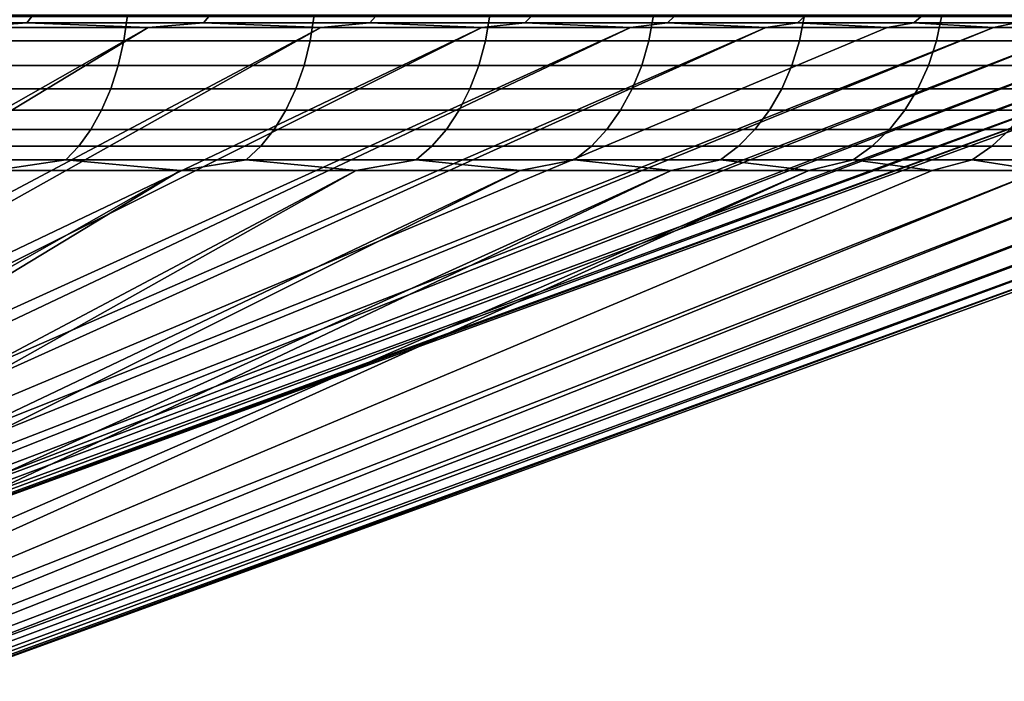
# Model space of a CAD drawing. Header units: metres. Extents: x -109 to 109, y -100 to 76.
# Tile 215 of 256: x -59.04 to -49.34, y 38.97 to 45.49. Entities that reach past the tile are written whole.
import ezdxf

# ---------------------------------------------------------------- set-up
doc = ezdxf.new("R2010")
doc.units = ezdxf.units.M
doc.layers.add('solid_21062310', color=7, linetype='CONTINUOUS')

msp = doc.modelspace()

# ---------------------------------------------------------------- linework, layer by layer
at = {"layer": 'solid_21062310'}
for points in [[(-58.924671, 45.524857, -24.565809), (-60.764748, 45.524857, -25.783192), (-60.807693, 45.46043, -25.712816), (-58.972641, 45.46043, -24.498756)], [(-60.764748, 45.524857, 25.783192), (-58.924671, 45.524857, 24.565809), (-58.972641, 45.46043, 24.498756), (-60.807693, 45.46043, 25.712816)], [(-58.016678, 45.284542, -25.834948), (-59.951817, 45.284542, -27.115223), (-59.91967, 45.537159, -27.167898), (-57.98077, 45.537159, -25.885134)], [(-59.951817, 45.284542, 27.115223), (-58.016678, 45.284542, 25.834948), (-57.980766, 45.537159, 25.885134), (-59.91967, 45.537159, 27.167898)], [(-57.178368, 45.524857, -23.217358), (-58.924671, 45.524857, -24.565809), (-58.972641, 45.46043, -24.498756), (-57.231106, 45.46043, -23.153986)], [(-58.924671, 45.524857, 24.565809), (-57.178368, 45.524857, 23.217358), (-57.231106, 45.46043, 23.153986), (-58.972641, 45.46043, 24.498756)], [(-56.180157, 45.284542, -24.416832), (-58.016678, 45.284542, -25.834948), (-57.98077, 45.537159, -25.885134), (-56.140682, 45.537159, -24.464264)], [(-58.016678, 45.284542, 25.834948), (-56.180157, 45.284542, 24.416832), (-56.140682, 45.537159, 24.464262), (-57.980766, 45.537159, 25.885134)], [(-55.535152, 45.524857, -21.745031), (-57.178368, 45.524857, -23.217358), (-57.231106, 45.46043, -23.153986), (-55.592377, 45.46043, -21.685678)], [(-57.178368, 45.524857, 23.217358), (-55.535152, 45.524857, 21.745031), (-55.592377, 45.46043, 21.685678), (-57.231106, 45.46043, 23.153986)], [(-54.452049, 45.284542, -22.868443), (-56.180157, 45.284542, -24.416832), (-56.140682, 45.537159, -24.464264), (-54.409222, 45.537159, -22.912867)], [(-56.180157, 45.284542, 24.416832), (-54.452049, 45.284542, 22.868443), (-54.409218, 45.537159, 22.912867), (-56.140682, 45.537159, 24.464262)], [(-54.003796, 45.524857, -20.156687), (-55.535152, 45.524857, -21.745031), (-55.592377, 45.46043, -21.685678), (-54.065201, 45.46043, -20.101669)], [(-54.065201, 45.46043, 20.101669), (-55.592377, 45.46043, 21.685678), (-55.535152, 45.524857, 21.745031), (-54.003796, 45.524857, 20.156687)], [(-52.841579, 45.284542, -21.198038), (-54.452049, 45.284542, -22.868443), (-54.409222, 45.537159, -22.912867), (-52.79562, 45.537159, -21.239218)], [(-54.452049, 45.284542, 22.868443), (-52.841579, 45.284542, 21.198038), (-52.79562, 45.537159, 21.239218), (-54.409218, 45.537159, 22.912867)], [(-52.592468, 45.524857, -18.460796), (-54.003796, 45.524857, -20.156687), (-54.065201, 45.46043, -20.101669), (-52.657722, 45.46043, -18.410408)], [(-54.003796, 45.524857, 20.156687), (-52.592468, 45.524857, 18.460796), (-52.657722, 45.46043, 18.410408), (-54.065201, 45.46043, 20.101669)], [(-51.357334, 45.284542, -19.414534), (-52.841579, 45.284542, -21.198038), (-52.79562, 45.537159, -21.239218), (-51.308491, 45.537159, -19.452246)], [(-52.841579, 45.284542, 21.198038), (-51.357334, 45.284542, 19.414534), (-51.308491, 45.537159, 19.452246), (-52.79562, 45.537159, 21.239218)], [(-51.308693, 45.524857, -16.66641), (-52.592468, 45.524857, -18.460796), (-52.657722, 45.46043, -18.410408), (-51.377453, 45.46043, -16.62092)], [(-52.592468, 45.524857, 18.460796), (-51.308693, 45.524857, 16.66641), (-51.377453, 45.46043, 16.62092), (-52.657722, 45.46043, 18.410408)], [(-50.159328, 45.524857, -14.783102), (-51.308693, 45.524857, -16.66641), (-51.377453, 45.46043, -16.62092), (-50.231224, 45.46043, -14.742752)], [(-51.308693, 45.524857, 16.66641), (-50.159328, 45.524857, 14.783102), (-50.231224, 45.46043, 14.742752), (-51.377453, 45.46043, 16.62092)], [(-50.00724, 45.284542, -17.527445), (-51.357334, 45.284542, -19.414534), (-51.308491, 45.537159, -19.452246), (-49.955772, 45.537159, -17.561491)], [(-51.357334, 45.284542, 19.414534), (-50.00724, 45.284542, 17.527445), (-49.955772, 45.537159, 17.561491), (-51.308491, 45.537159, 19.452246)], [(-49.150501, 45.524857, -12.820919), (-50.159328, 45.524857, -14.783102), (-50.231224, 45.46043, -14.742752), (-49.225147, 45.46043, -12.785925)], [(-50.159328, 45.524857, 14.783102), (-49.150501, 45.524857, 12.820919), (-49.225147, 45.46043, 12.785925), (-50.231224, 45.46043, 14.742752)], [(-48.798492, 45.284542, -15.546839), (-50.00724, 45.284542, -17.527445), (-49.955772, 45.537159, -17.561491), (-48.744678, 45.537159, -15.57704)], [(-50.00724, 45.284542, 17.527445), (-48.798492, 45.284542, 15.546839), (-48.744678, 45.537159, 15.577039), (-49.955772, 45.537159, 17.561491)], [(-57.777172, 45.414608, -23.477686), (-59.584007, 45.414608, -24.811193), (-67.212509, 40.378399, -13.263879), (-66.642784, 40.378399, -12.846137)], [(-59.584023, 45.414608, 24.811203), (-57.777184, 45.414608, 23.477695), (-66.642784, 40.378399, 12.846137), (-67.212509, 40.378399, 13.263879)], [(-57.777172, 45.414608, -23.477686), (-66.642784, 40.378399, -12.846137), (-66.09182, 40.378399, -12.403942)], [(-57.777184, 45.414608, 23.477695), (-66.09182, 40.378399, 12.403942), (-66.642784, 40.378399, 12.846137)], [(-56.075035, 45.414608, -22.01288), (-57.777172, 45.414608, -23.477686), (-66.09182, 40.378399, -12.403942), (-65.560677, 40.378399, -11.938136)], [(-57.777184, 45.414608, 23.477695), (-56.075047, 45.414608, 22.012892), (-65.560677, 40.378399, 11.938137), (-66.09182, 40.378399, 12.403942)], [(-56.075035, 45.414608, -22.01288), (-65.560677, 40.378399, -11.938136), (-65.050354, 40.378399, -11.449606)], [(-54.487133, 45.414608, 20.42498), (-65.050354, 40.378399, 11.449607), (-65.560677, 40.378399, 11.938137), (-56.075047, 45.414608, 22.012892)], [(-56.075035, 45.414608, -22.01288), (-65.050354, 40.378399, -11.449606), (-64.561821, 40.378399, -10.939281), (-54.487122, 45.414608, -20.424967)], [(-64.914383, 40.335075, 11.103917), (-65.050354, 40.378399, 11.449607), (-54.487133, 45.414608, 20.42498), (-64.561821, 40.378399, 10.939282)], [(-53.022308, 45.414608, -18.722822), (-54.487122, 45.414608, -20.424967), (-64.561821, 40.378399, -10.939281), (-64.096024, 40.378399, -10.408134)], [(-54.487133, 45.414608, 20.42498), (-53.02232, 45.414608, 18.722839), (-64.096024, 40.378399, 10.408134), (-64.561821, 40.378399, 10.939282)], [(-64.014442, 40.335075, -10.081386), (-63.653831, 40.378399, -9.857174), (-53.022308, 45.414608, -18.722822), (-64.096024, 40.378399, -10.408134)], [(-64.014442, 40.335075, 10.081386), (-64.096024, 40.378399, 10.408134), (-53.02232, 45.414608, 18.722839), (-63.653831, 40.378399, 9.857175)], [(-51.688793, 45.414608, -16.915976), (-53.022308, 45.414608, -18.722822), (-63.653831, 40.378399, -9.857174), (-63.236095, 40.378399, -9.287451)], [(-53.02232, 45.414608, 18.722839), (-51.688801, 45.414608, 16.915985), (-63.236095, 40.378399, 9.287452), (-63.653831, 40.378399, 9.857175)], [(-63.204456, 40.335075, -8.986217), (-62.843605, 40.378399, -8.700049), (-51.688793, 45.414608, -16.915976), (-63.236095, 40.378399, -9.287451)], [(-63.204456, 40.335075, 8.986217), (-63.236095, 40.378399, 9.287452), (-51.688801, 45.414608, 16.915985), (-62.843605, 40.378399, 8.700049)], [(-50.494038, 45.414608, -15.014528), (-51.688793, 45.414608, -16.915976), (-62.843605, 40.378399, -8.700049), (-62.477116, 40.378399, -8.096087)], [(-51.688801, 45.414608, 16.915985), (-50.49403, 45.414608, 15.014516), (-62.477116, 40.378399, 8.096087), (-62.843605, 40.378399, 8.700049)], [(-49.444717, 45.414608, -13.029114), (-50.494038, 45.414608, -15.014528), (-62.477116, 40.378399, -8.096087), (-62.137314, 40.378399, -7.476713)], [(-50.49403, 45.414608, 15.014516), (-49.444706, 45.414608, 13.029093), (-62.137314, 40.378399, 7.476713), (-62.477116, 40.378399, 8.096087)], [(-49.444717, 45.414608, -13.029114), (-62.137314, 40.378399, -7.476713), (-61.824856, 40.378399, -6.843107)], [(-49.444706, 45.414608, 13.029093), (-61.824856, 40.378399, 6.843107), (-62.137314, 40.378399, 7.476713)], [(-48.546703, 45.414608, -10.970835), (-49.444717, 45.414608, -13.029114), (-61.824856, 40.378399, -6.843107), (-61.540333, 40.378399, -6.196475)], [(-49.444706, 45.414608, 13.029093), (-48.5467, 45.414608, 10.970829), (-61.540333, 40.378399, 6.196476), (-61.824856, 40.378399, 6.843107)], [(-48.546703, 45.414608, -10.970835), (-61.540333, 40.378399, -6.196475), (-61.284286, 40.378399, -5.538047)], [(-48.5467, 45.414608, 10.970829), (-61.284286, 40.378399, 5.538048), (-61.540333, 40.378399, 6.196476)], [(-47.805012, 45.414608, -8.851203), (-48.546703, 45.414608, -10.970835), (-61.284286, 40.378399, -5.538047), (-61.057201, 40.378399, -4.869077)], [(-48.5467, 45.414608, 10.970829), (-47.805016, 45.414608, 8.851211), (-61.057201, 40.378399, 4.869078), (-61.284286, 40.378399, 5.538048)], [(-47.805012, 45.414608, -8.851203), (-61.057201, 40.378399, -4.869077), (-60.859512, 40.378399, -4.190839)], [(-47.223801, 45.414608, 6.68208), (-60.859512, 40.378399, 4.19084), (-61.057201, 40.378399, 4.869078), (-47.805016, 45.414608, 8.851211)], [(-47.805012, 45.414608, -8.851203), (-60.859512, 40.378399, -4.190839), (-60.691597, 40.378399, -3.504624), (-47.223797, 45.414608, -6.682076)], [(-47.223801, 45.414608, 6.68208), (-60.691597, 40.378399, 3.504624), (-60.859512, 40.378399, 4.19084)], [(-60.807693, 45.46043, -25.712816), (-59.584007, 45.414608, -24.811193), (-58.972641, 45.46043, -24.498756)], [(-58.972641, 45.46043, 24.498756), (-59.584023, 45.414608, 24.811203), (-60.807693, 45.46043, 25.712816)], [(-46.806309, 45.414608, -4.475582), (-47.223797, 45.414608, -6.682076), (-60.691597, 40.378399, -3.504624), (-60.553776, 40.378399, -2.811738)], [(-47.223801, 45.414608, 6.68208), (-46.806309, 45.414608, 4.475584), (-60.553776, 40.378399, 2.811738), (-60.691597, 40.378399, 3.504624)], [(-46.806309, 45.414608, -4.475582), (-60.553776, 40.378399, -2.811738), (-60.446308, 40.378399, -2.113499)], [(-46.806309, 45.414608, 4.475584), (-60.446308, 40.378399, 2.1135), (-60.553776, 40.378399, 2.811738)], [(-46.554878, 45.414608, -2.244064), (-46.806309, 45.414608, -4.475582), (-60.446308, 40.378399, -2.113499), (-60.369396, 40.378399, -1.411238)], [(-46.806309, 45.414608, 4.475584), (-46.554878, 45.414608, 2.244064), (-60.369396, 40.378399, 1.411239), (-60.446308, 40.378399, 2.1135)], [(-46.554878, 45.414608, -2.244064), (-60.369396, 40.378399, -1.411238), (-60.323193, 40.378399, -0.706291)], [(-46.554878, 45.414608, 2.244064), (-60.323193, 40.378399, 0.706291), (-60.369396, 40.378399, 1.411239)], [(-46.470913, 45.414608), (-46.554878, 45.414608, -2.244064), (-60.323193, 40.378399, -0.706291), (-60.307781, 40.378399)], [(-46.554878, 45.414608, 2.244064), (-46.470913, 45.414608), (-60.307781, 40.378399), (-60.323193, 40.378399, 0.706291)], [(-58.972641, 45.46043, 24.498756), (-57.777184, 45.414608, 23.477695), (-59.584023, 45.414608, 24.811203)], [(-58.972641, 45.46043, -24.498756), (-59.584007, 45.414608, -24.811193), (-57.777172, 45.414608, -23.477686)], [(-58.972641, 45.46043, -24.498756), (-57.777172, 45.414608, -23.477686), (-57.231106, 45.46043, -23.153986)], [(-57.231106, 45.46043, 23.153986), (-57.777184, 45.414608, 23.477695), (-58.972641, 45.46043, 24.498756)], [(-57.231106, 45.46043, 23.153986), (-56.075047, 45.414608, 22.012892), (-57.777184, 45.414608, 23.477695)], [(-57.231106, 45.46043, -23.153986), (-57.777172, 45.414608, -23.477686), (-56.075035, 45.414608, -22.01288)], [(-57.231106, 45.46043, -23.153986), (-56.075035, 45.414608, -22.01288), (-55.592377, 45.46043, -21.685678)], [(-55.592377, 45.46043, 21.685678), (-56.075047, 45.414608, 22.012892), (-57.231106, 45.46043, 23.153986)], [(-55.592377, 45.46043, 21.685678), (-54.487133, 45.414608, 20.42498), (-56.075047, 45.414608, 22.012892)], [(-55.592377, 45.46043, -21.685678), (-56.075035, 45.414608, -22.01288), (-54.487122, 45.414608, -20.424967)], [(-55.592377, 45.46043, -21.685678), (-54.487122, 45.414608, -20.424967), (-54.065201, 45.46043, -20.101669)], [(-54.065201, 45.46043, 20.101669), (-54.487133, 45.414608, 20.42498), (-55.592377, 45.46043, 21.685678)], [(-54.065201, 45.46043, 20.101669), (-53.02232, 45.414608, 18.722839), (-54.487133, 45.414608, 20.42498)], [(-54.065201, 45.46043, -20.101669), (-54.487122, 45.414608, -20.424967), (-53.022308, 45.414608, -18.722822)], [(-54.065201, 45.46043, -20.101669), (-53.022308, 45.414608, -18.722822), (-52.657722, 45.46043, -18.410408)], [(-52.657722, 45.46043, 18.410408), (-53.02232, 45.414608, 18.722839), (-54.065201, 45.46043, 20.101669)], [(-52.657722, 45.46043, 18.410408), (-51.688801, 45.414608, 16.915985), (-53.02232, 45.414608, 18.722839)], [(-52.657722, 45.46043, -18.410408), (-53.022308, 45.414608, -18.722822), (-51.688793, 45.414608, -16.915976)], [(-52.657722, 45.46043, -18.410408), (-51.688793, 45.414608, -16.915976), (-51.377453, 45.46043, -16.62092)], [(-51.377453, 45.46043, 16.62092), (-51.688801, 45.414608, 16.915985), (-52.657722, 45.46043, 18.410408)], [(-51.377453, 45.46043, 16.62092), (-50.49403, 45.414608, 15.014516), (-51.688801, 45.414608, 16.915985)], [(-51.377453, 45.46043, -16.62092), (-51.688793, 45.414608, -16.915976), (-50.494038, 45.414608, -15.014528)], [(-51.377453, 45.46043, -16.62092), (-50.494038, 45.414608, -15.014528), (-50.231224, 45.46043, -14.742752)], [(-50.231224, 45.46043, 14.742752), (-50.49403, 45.414608, 15.014516), (-51.377453, 45.46043, 16.62092)], [(-50.231224, 45.46043, -14.742752), (-50.494038, 45.414608, -15.014528), (-49.444717, 45.414608, -13.029114)], [(-50.231224, 45.46043, 14.742752), (-49.444706, 45.414608, 13.029093), (-50.49403, 45.414608, 15.014516)], [(-50.231224, 45.46043, -14.742752), (-49.444717, 45.414608, -13.029114), (-49.225147, 45.46043, -12.785925)], [(-49.225147, 45.46043, 12.785925), (-49.444706, 45.414608, 13.029093), (-50.231224, 45.46043, 14.742752)], [(-49.225147, 45.46043, -12.785925), (-49.444717, 45.414608, -13.029114), (-48.546703, 45.414608, -10.970835)], [(-49.225147, 45.46043, 12.785925), (-48.5467, 45.414608, 10.970829), (-49.444706, 45.414608, 13.029093)], [(-59.951817, 45.284542, -27.115223), (-58.016678, 45.284542, -25.834948), (-58.071804, 45.040405, -25.7579), (-60.001171, 45.040405, -27.034357)], [(-58.016678, 45.284542, 25.834948), (-59.951817, 45.284542, 27.115223), (-60.001171, 45.040405, 27.034357), (-58.071804, 45.040405, 25.7579)], [(-58.016678, 45.284542, -25.834948), (-56.180157, 45.284542, -24.416832), (-56.240757, 45.040405, -24.344013), (-58.071804, 45.040405, -25.7579)], [(-56.180157, 45.284542, 24.416832), (-58.016678, 45.284542, 25.834948), (-58.071804, 45.040405, 25.7579), (-56.240757, 45.040405, 24.344013)], [(-56.180157, 45.284542, -24.416832), (-54.452049, 45.284542, -22.868443), (-54.517807, 45.040405, -22.80024), (-56.240757, 45.040405, -24.344013)], [(-54.452049, 45.284542, 22.868443), (-56.180157, 45.284542, 24.416832), (-56.240757, 45.040405, 24.344013), (-54.517807, 45.040405, 22.80024)], [(-54.452049, 45.284542, -22.868443), (-52.841579, 45.284542, -21.198038), (-52.912136, 45.040405, -21.134819), (-54.517807, 45.040405, -22.80024)], [(-52.841579, 45.284542, 21.198038), (-54.452049, 45.284542, 22.868443), (-54.517807, 45.040405, 22.80024), (-52.912136, 45.040405, 21.134819)], [(-52.841579, 45.284542, -21.198038), (-51.357334, 45.284542, -19.414534), (-51.43232, 45.040405, -19.356632), (-52.912136, 45.040405, -21.134819)], [(-51.357334, 45.284542, 19.414534), (-52.841579, 45.284542, 21.198038), (-52.912136, 45.040405, 21.134819), (-51.43232, 45.040405, 19.356632)], [(-50.08625, 45.040405, -17.475172), (-51.43232, 45.040405, -19.356632), (-51.357334, 45.284542, -19.414534), (-50.00724, 45.284542, -17.527445)], [(-50.00724, 45.284542, 17.527445), (-51.357334, 45.284542, 19.414534), (-51.43232, 45.040405, 19.356632), (-50.08625, 45.040405, 17.475172)], [(-48.881107, 45.040405, -15.500473), (-50.08625, 45.040405, -17.475172), (-50.00724, 45.284542, -17.527445), (-48.798492, 45.284542, -15.546839)], [(-48.798492, 45.284542, 15.546839), (-50.00724, 45.284542, 17.527445), (-50.08625, 45.040405, 17.475172), (-48.881107, 45.040405, 15.500473)], [(-58.145016, 44.810738, -25.655569), (-60.066715, 44.810738, -26.926954), (-60.001171, 45.040405, -27.034357), (-58.071804, 45.040405, -25.7579)], [(-58.071804, 45.040405, 25.7579), (-60.001171, 45.040405, 27.034357), (-60.066715, 44.810738, 26.926954), (-58.145016, 44.810738, 25.655569)], [(-56.321243, 44.810738, -24.247299), (-58.145016, 44.810738, -25.655569), (-58.071804, 45.040405, -25.7579), (-56.240757, 45.040405, -24.344013)], [(-56.240757, 45.040405, 24.344013), (-58.071804, 45.040405, 25.7579), (-58.145016, 44.810738, 25.655569), (-56.321243, 44.810738, 24.247299)], [(-54.605137, 44.810738, -22.70966), (-56.321243, 44.810738, -24.247299), (-56.240757, 45.040405, -24.344013), (-54.517807, 45.040405, -22.80024)], [(-54.517807, 45.040405, 22.80024), (-56.240757, 45.040405, 24.344013), (-56.321243, 44.810738, 24.247299), (-54.605137, 44.810738, 22.70966)], [(-53.005848, 44.810738, -21.050854), (-54.605137, 44.810738, -22.70966), (-54.517807, 45.040405, -22.80024), (-52.912136, 45.040405, -21.134819)], [(-52.912136, 45.040405, 21.134819), (-54.517807, 45.040405, 22.80024), (-54.605137, 44.810738, 22.70966), (-53.005848, 44.810738, 21.050854)], [(-51.53191, 44.810738, -19.279734), (-53.005848, 44.810738, -21.050854), (-52.912136, 45.040405, -21.134819), (-51.43232, 45.040405, -19.356632)], [(-51.43232, 45.040405, 19.356632), (-52.912136, 45.040405, 21.134819), (-53.005848, 44.810738, 21.050854), (-51.53191, 44.810738, 19.279734)], [(-50.191185, 44.810738, -17.405746), (-51.53191, 44.810738, -19.279734), (-51.43232, 45.040405, -19.356632), (-50.08625, 45.040405, -17.475172)], [(-50.08625, 45.040405, 17.475172), (-51.43232, 45.040405, 19.356632), (-51.53191, 44.810738, 19.279734), (-50.191185, 44.810738, 17.405746)], [(-48.990833, 44.810738, -15.438893), (-50.191185, 44.810738, -17.405746), (-50.08625, 45.040405, -17.475172), (-48.881107, 45.040405, -15.500473)], [(-48.881107, 45.040405, 15.500473), (-50.08625, 45.040405, 17.475172), (-50.191185, 44.810738, 17.405746), (-48.990833, 44.810738, 15.438893)], [(-58.145016, 44.810738, 25.655569), (-60.066715, 44.810738, 26.926954), (-60.147331, 44.59948, 26.794861), (-58.235058, 44.59948, 25.529711)], [(-60.066715, 44.810738, -26.926954), (-58.145016, 44.810738, -25.655569), (-58.235058, 44.59948, -25.529711), (-60.147331, 44.59948, -26.794861)], [(-56.321243, 44.810738, 24.247299), (-58.145016, 44.810738, 25.655569), (-58.235058, 44.59948, 25.529711), (-56.420235, 44.59948, 24.128349)], [(-58.145016, 44.810738, -25.655569), (-56.321243, 44.810738, -24.247299), (-56.420235, 44.59948, -24.128349), (-58.235058, 44.59948, -25.529711)], [(-54.605137, 44.810738, 22.70966), (-56.321243, 44.810738, 24.247299), (-56.420235, 44.59948, 24.128349), (-54.712543, 44.59948, 22.598253)], [(-56.321243, 44.810738, -24.247299), (-54.605137, 44.810738, -22.70966), (-54.712543, 44.59948, -22.598253), (-56.420235, 44.59948, -24.128349)], [(-53.005848, 44.810738, 21.050854), (-54.605137, 44.810738, 22.70966), (-54.712543, 44.59948, 22.598253), (-53.121101, 44.59948, 20.947586)], [(-54.605137, 44.810738, -22.70966), (-53.005848, 44.810738, -21.050854), (-53.121101, 44.59948, -20.947586), (-54.712543, 44.59948, -22.598253)], [(-51.53191, 44.810738, 19.279734), (-53.005848, 44.810738, 21.050854), (-53.121101, 44.59948, 20.947586), (-51.654392, 44.59948, 19.185154)], [(-53.005848, 44.810738, -21.050854), (-51.53191, 44.810738, -19.279734), (-51.654392, 44.59948, -19.185154), (-53.121101, 44.59948, -20.947586)], [(-50.191185, 44.810738, 17.405746), (-51.53191, 44.810738, 19.279734), (-51.654392, 44.59948, 19.185154), (-50.320248, 44.59948, 17.32036)], [(-51.53191, 44.810738, -19.279734), (-50.191185, 44.810738, -17.405746), (-50.320248, 44.59948, -17.32036), (-51.654392, 44.59948, -19.185154)], [(-48.990833, 44.810738, 15.438893), (-50.191185, 44.810738, 17.405746), (-50.320248, 44.59948, 17.32036), (-49.125782, 44.59948, 15.363154)], [(-50.191185, 44.810738, -17.405746), (-48.990833, 44.810738, -15.438893), (-49.125782, 44.59948, -15.363154), (-50.320248, 44.59948, -17.32036)], [(-58.235058, 44.59948, 25.529711), (-60.147331, 44.59948, 26.794861), (-60.241638, 44.410252, 26.640337), (-58.340389, 44.410252, 25.382483)], [(-60.147331, 44.59948, -26.794861), (-58.235058, 44.59948, -25.529711), (-58.340389, 44.410252, -25.382483), (-60.241638, 44.410252, -26.640337)], [(-56.420235, 44.59948, 24.128349), (-58.235058, 44.59948, 25.529711), (-58.340389, 44.410252, 25.382483), (-56.536034, 44.410252, 23.989204)], [(-58.235058, 44.59948, -25.529711), (-56.420235, 44.59948, -24.128349), (-56.536034, 44.410252, -23.989204), (-58.340389, 44.410252, -25.382483)], [(-54.712543, 44.59948, 22.598253), (-56.420235, 44.59948, 24.128349), (-56.536034, 44.410252, 23.989204), (-54.838192, 44.410252, 22.467932)], [(-56.420235, 44.59948, -24.128349), (-54.712543, 44.59948, -22.598253), (-54.838192, 44.410252, -22.467932), (-56.536034, 44.410252, -23.989204)], [(-53.121101, 44.59948, 20.947586), (-54.712543, 44.59948, 22.598253), (-54.838192, 44.410252, 22.467932), (-53.255924, 44.410252, 20.826782)], [(-54.712543, 44.59948, -22.598253), (-53.121101, 44.59948, -20.947586), (-53.255924, 44.410252, -20.826782), (-54.838192, 44.410252, -22.467932)], [(-51.654392, 44.59948, 19.185154), (-53.121101, 44.59948, 20.947586), (-53.255924, 44.410252, 20.826782), (-51.797676, 44.410252, 19.074514)], [(-53.121101, 44.59948, -20.947586), (-51.654392, 44.59948, -19.185154), (-51.797676, 44.410252, -19.074514), (-53.255924, 44.410252, -20.826782)], [(-50.320248, 44.59948, 17.32036), (-51.654392, 44.59948, 19.185154), (-51.797676, 44.410252, 19.074514), (-50.471226, 44.410252, 17.220474)], [(-51.654392, 44.59948, -19.185154), (-50.320248, 44.59948, -17.32036), (-50.471226, 44.410252, -17.220474), (-51.797676, 44.410252, -19.074514)], [(-49.125782, 44.59948, 15.363154), (-50.320248, 44.59948, 17.32036), (-50.471226, 44.410252, 17.220474), (-49.283649, 44.410252, 15.274557)], [(-50.320248, 44.59948, -17.32036), (-49.125782, 44.59948, -15.363154), (-49.283649, 44.410252, -15.274557), (-50.471226, 44.410252, -17.220474)], [(-58.340389, 44.410252, 25.382483), (-60.241638, 44.410252, 26.640337), (-60.348015, 44.2463, 26.466034), (-58.459206, 44.2463, 25.21641)], [(-60.241638, 44.410252, -26.640337), (-58.340389, 44.410252, -25.382483), (-58.459206, 44.2463, -25.21641), (-60.348015, 44.2463, -26.466034)], [(-56.536034, 44.410252, 23.989204), (-58.340389, 44.410252, 25.382483), (-58.459206, 44.2463, 25.21641), (-56.666653, 44.2463, 23.832247)], [(-58.340389, 44.410252, -25.382483), (-56.536034, 44.410252, -23.989204), (-56.666653, 44.2463, -23.832247), (-58.459206, 44.2463, -25.21641)], [(-54.838192, 44.410252, 22.467932), (-56.536034, 44.410252, 23.989204), (-56.666653, 44.2463, 23.832247), (-54.979919, 44.2463, 22.320927)], [(-56.536034, 44.410252, -23.989204), (-54.838192, 44.410252, -22.467932), (-54.979919, 44.2463, -22.320927), (-56.666653, 44.2463, -23.832247)], [(-53.255924, 44.410252, 20.826782), (-54.838192, 44.410252, 22.467932), (-54.979919, 44.2463, 22.320927), (-53.408009, 44.2463, 20.690517)], [(-54.838192, 44.410252, -22.467932), (-53.255924, 44.410252, -20.826782), (-53.408009, 44.2463, -20.690517), (-54.979919, 44.2463, -22.320927)], [(-51.797676, 44.410252, 19.074514), (-53.255924, 44.410252, 20.826782), (-53.408009, 44.2463, 20.690517), (-51.959301, 44.2463, 18.949713)], [(-53.255924, 44.410252, -20.826782), (-51.797676, 44.410252, -19.074514), (-51.959301, 44.2463, -18.949713), (-53.408009, 44.2463, -20.690517)], [(-50.471226, 44.410252, 17.220474), (-51.797676, 44.410252, 19.074514), (-51.959301, 44.2463, 18.949713), (-50.641525, 44.2463, 17.107803)], [(-51.797676, 44.410252, -19.074514), (-50.471226, 44.410252, -17.220474), (-50.641525, 44.2463, -17.107803), (-51.959301, 44.2463, -18.949713)], [(-49.283649, 44.410252, 15.274557), (-50.471226, 44.410252, 17.220474), (-50.641525, 44.2463, 17.107803), (-49.46172, 44.2463, 15.174618)], [(-50.471226, 44.410252, -17.220474), (-49.283649, 44.410252, -15.274557), (-49.46172, 44.2463, -15.174618), (-50.641525, 44.2463, -17.107803)], [(-48.241283, 44.410252, 13.247143), (-49.283649, 44.410252, 15.274557), (-49.46172, 44.2463, 15.174618), (-48.426174, 44.2463, 13.160469)], [(-49.283649, 44.410252, -15.274557), (-48.241283, 44.410252, -13.247143), (-48.426174, 44.2463, -13.160469), (-49.46172, 44.2463, -15.174618)], [(-58.459206, 44.2463, 25.21641), (-60.348015, 44.2463, 26.466034), (-60.464638, 44.110432, 26.274939), (-58.589466, 44.110432, 25.03434)], [(-60.348015, 44.2463, -26.466034), (-58.459206, 44.2463, -25.21641), (-58.589466, 44.110432, -25.03434), (-60.464638, 44.110432, -26.274939)], [(-56.666653, 44.2463, 23.832247), (-58.459206, 44.2463, 25.21641), (-58.589466, 44.110432, 25.03434), (-56.809856, 44.110432, 23.66017)], [(-58.459206, 44.2463, -25.21641), (-56.666653, 44.2463, -23.832247), (-56.809856, 44.110432, -23.66017), (-58.589466, 44.110432, -25.03434)], [(-54.979919, 44.2463, 22.320927), (-56.666653, 44.2463, 23.832247), (-56.809856, 44.110432, 23.66017), (-55.135303, 44.110432, 22.159763)], [(-56.666653, 44.2463, -23.832247), (-54.979919, 44.2463, -22.320927), (-55.135303, 44.110432, -22.159763), (-56.809856, 44.110432, -23.66017)], [(-53.408009, 44.2463, 20.690517), (-54.979919, 44.2463, 22.320927), (-55.135303, 44.110432, 22.159763), (-53.574738, 44.110432, 20.541124)], [(-54.979919, 44.2463, -22.320927), (-53.408009, 44.2463, -20.690517), (-53.574738, 44.110432, -20.541124), (-55.135303, 44.110432, -22.159763)], [(-51.959301, 44.2463, 18.949713), (-53.408009, 44.2463, 20.690517), (-53.574738, 44.110432, 20.541124), (-52.13649, 44.110432, 18.812889)], [(-53.408009, 44.2463, -20.690517), (-51.959301, 44.2463, -18.949713), (-52.13649, 44.110432, -18.812889), (-53.574738, 44.110432, -20.541124)], [(-50.641525, 44.2463, 17.107803), (-51.959301, 44.2463, 18.949713), (-52.13649, 44.110432, 18.812889), (-50.828236, 44.110432, 16.98428)], [(-51.959301, 44.2463, -18.949713), (-50.641525, 44.2463, -17.107803), (-50.828236, 44.110432, -16.98428), (-52.13649, 44.110432, -18.812889)], [(-49.46172, 44.2463, 15.174618), (-50.641525, 44.2463, 17.107803), (-50.828236, 44.110432, 16.98428), (-49.656944, 44.110432, 15.065052)], [(-50.641525, 44.2463, -17.107803), (-49.46172, 44.2463, -15.174618), (-49.656944, 44.110432, -15.065052), (-50.828236, 44.110432, -16.98428)], [(-48.426174, 44.2463, 13.160469), (-49.46172, 44.2463, 15.174618), (-49.656944, 44.110432, 15.065052), (-48.628876, 44.110432, 13.065446)], [(-49.46172, 44.2463, -15.174618), (-48.426174, 44.2463, -13.160469), (-48.628876, 44.110432, -13.065446), (-49.656944, 44.110432, -15.065052)], [(-60.464638, 44.110432, -26.274939), (-58.589466, 44.110432, -25.03434), (-59.294994, 44.00507, -25.235071)], [(-58.589466, 44.110432, 25.03434), (-60.464638, 44.110432, 26.274939), (-59.294979, 44.00507, 25.23506)], [(-58.589466, 44.110432, -25.03434), (-57.457283, 44.00507, -23.878775), (-59.294994, 44.00507, -25.235071)], [(-58.589466, 44.110432, 25.03434), (-59.294979, 44.00507, 25.23506), (-57.457268, 44.00507, 23.878763)], [(-58.589466, 44.110432, -25.03434), (-56.809856, 44.110432, -23.66017), (-57.457283, 44.00507, -23.878775)], [(-56.809856, 44.110432, 23.66017), (-58.589466, 44.110432, 25.03434), (-57.457268, 44.00507, 23.878763)], [(-56.809856, 44.110432, -23.66017), (-55.726067, 44.00507, -22.388941), (-57.457283, 44.00507, -23.878775)], [(-56.809856, 44.110432, 23.66017), (-57.457268, 44.00507, 23.878763), (-55.726055, 44.00507, 22.388929)], [(-56.809856, 44.110432, -23.66017), (-55.135303, 44.110432, -22.159763), (-55.726067, 44.00507, -22.388941)], [(-55.135303, 44.110432, 22.159763), (-56.809856, 44.110432, 23.66017), (-55.726055, 44.00507, 22.388929)], [(-55.135303, 44.110432, -22.159763), (-54.111027, 44.00507, -20.773897), (-55.726067, 44.00507, -22.388941)], [(-55.135303, 44.110432, 22.159763), (-55.726055, 44.00507, 22.388929), (-54.111015, 44.00507, 20.773884)], [(-55.135303, 44.110432, -22.159763), (-53.574738, 44.110432, -20.541124), (-54.111027, 44.00507, -20.773897)], [(-53.574738, 44.110432, 20.541124), (-55.135303, 44.110432, 22.159763), (-54.111015, 44.00507, 20.773884)], [(-53.574738, 44.110432, -20.541124), (-52.621189, 44.00507, -19.042673), (-54.111027, 44.00507, -20.773897)], [(-53.574738, 44.110432, 20.541124), (-54.111015, 44.00507, 20.773884), (-52.621178, 44.00507, 19.04266)], [(-53.574738, 44.110432, -20.541124), (-52.13649, 44.110432, -18.812889), (-52.621189, 44.00507, -19.042673)], [(-52.13649, 44.110432, 18.812889), (-53.574738, 44.110432, 20.541124), (-52.621178, 44.00507, 19.04266)], [(-52.13649, 44.110432, -18.812889), (-51.264896, 44.00507, -17.204958), (-52.621189, 44.00507, -19.042673)], [(-52.13649, 44.110432, 18.812889), (-52.621178, 44.00507, 19.04266), (-51.264889, 44.00507, 17.204943)], [(-52.13649, 44.110432, -18.812889), (-50.828236, 44.110432, -16.98428), (-51.264896, 44.00507, -17.204958)], [(-50.828236, 44.110432, 16.98428), (-52.13649, 44.110432, 18.812889), (-51.264889, 44.00507, 17.204943)], [(-50.828236, 44.110432, -16.98428), (-50.049732, 44.00507, -15.271028), (-51.264896, 44.00507, -17.204958)], [(-50.828236, 44.110432, 16.98428), (-51.264889, 44.00507, 17.204943), (-50.049725, 44.00507, 15.271013)], [(-50.828236, 44.110432, -16.98428), (-49.656944, 44.110432, -15.065052), (-50.049732, 44.00507, -15.271028)], [(-49.656944, 44.110432, 15.065052), (-50.828236, 44.110432, 16.98428), (-50.049725, 44.00507, 15.271013)], [(-49.656944, 44.110432, -15.065052), (-48.982487, 44.00507, -13.251695), (-50.049732, 44.00507, -15.271028)], [(-49.656944, 44.110432, 15.065052), (-50.049725, 44.00507, 15.271013), (-48.982479, 44.00507, 13.251679)], [(-49.656944, 44.110432, -15.065052), (-48.628876, 44.110432, -13.065446), (-48.982487, 44.00507, -13.251695)], [(-48.628876, 44.110432, 13.065446), (-49.656944, 44.110432, 15.065052), (-48.982479, 44.00507, 13.251679)], [(-59.294994, 44.00507, -25.235071), (-57.457283, 44.00507, -23.878775), (-66.330505, 38.968861, -13.253177), (-66.918282, 38.968861, -13.684149)], [(-57.457268, 44.00507, 23.878763), (-59.294979, 44.00507, 25.23506), (-66.918266, 38.968861, 13.684143), (-66.330498, 38.968861, 13.253171)], [(-57.457283, 44.00507, -23.878775), (-65.762093, 38.968861, -12.796976), (-66.330505, 38.968861, -13.253177)], [(-57.457268, 44.00507, 23.878763), (-66.330498, 38.968861, 13.253171), (-65.762085, 38.968861, 12.79697)], [(-57.457283, 44.00507, -23.878775), (-55.726067, 44.00507, -22.388941), (-65.214111, 38.968861, -12.316417), (-65.762093, 38.968861, -12.796976)], [(-55.726055, 44.00507, 22.388929), (-57.457268, 44.00507, 23.878763), (-65.762085, 38.968861, 12.79697), (-65.214104, 38.968861, 12.31641)], [(-54.111027, 44.00507, -20.773897), (-64.687622, 38.968861, -11.812412), (-65.214111, 38.968861, -12.316417), (-55.726067, 44.00507, -22.388941)], [(-55.726055, 44.00507, 22.388929), (-65.214104, 38.968861, 12.31641), (-64.687614, 38.968861, 11.812405)], [(-54.111027, 44.00507, -20.773897), (-64.183617, 38.968861, -11.285922), (-64.687622, 38.968861, -11.812412)], [(-55.726055, 44.00507, 22.388929), (-64.687614, 38.968861, 11.812405), (-64.183609, 38.968861, 11.285914), (-54.111015, 44.00507, 20.773884)], [(-54.111027, 44.00507, -20.773897), (-52.621189, 44.00507, -19.042673), (-63.703056, 38.968861, -10.737949), (-64.183617, 38.968861, -11.285922)], [(-52.621178, 44.00507, 19.04266), (-54.111015, 44.00507, 20.773884), (-64.183609, 38.968861, 11.285914), (-63.703049, 38.968861, 10.737942)], [(-52.621189, 44.00507, -19.042673), (-63.246857, 38.968861, -10.169537), (-63.703056, 38.968861, -10.737949)], [(-52.621178, 44.00507, 19.04266), (-63.703049, 38.968861, 10.737942), (-63.246849, 38.968861, 10.169529)], [(-52.621189, 44.00507, -19.042673), (-51.264896, 44.00507, -17.204958), (-62.81588, 38.968861, -9.581766), (-63.246857, 38.968861, -10.169537)], [(-51.264889, 44.00507, 17.204943), (-52.621178, 44.00507, 19.04266), (-63.246849, 38.968861, 10.169529), (-62.815876, 38.968861, 9.581758)], [(-51.264896, 44.00507, -17.204958), (-62.410957, 38.968861, -8.975754), (-62.81588, 38.968861, -9.581766)], [(-51.264889, 44.00507, 17.204943), (-62.815876, 38.968861, 9.581758), (-62.41095, 38.968861, 8.975746)], [(-51.264896, 44.00507, -17.204958), (-50.049732, 44.00507, -15.271028), (-62.032848, 38.968861, -8.352654), (-62.410957, 38.968861, -8.975754)], [(-50.049725, 44.00507, 15.271013), (-51.264889, 44.00507, 17.204943), (-62.41095, 38.968861, 8.975746), (-62.032845, 38.968861, 8.352647)], [(-48.982487, 44.00507, -13.251695), (-61.682278, 38.968861, -7.713654), (-62.032848, 38.968861, -8.352654), (-50.049732, 44.00507, -15.271028)], [(-48.982479, 44.00507, 13.251679), (-50.049725, 44.00507, 15.271013), (-62.032845, 38.968861, 8.352647), (-61.682274, 38.968861, 7.713646)], [(-48.982487, 44.00507, -13.251695), (-61.359913, 38.968861, -7.059968), (-61.682278, 38.968861, -7.713654)], [(-48.982479, 44.00507, 13.251679), (-61.682274, 38.968861, 7.713646), (-61.359913, 38.968861, 7.059961)], [(-48.982487, 44.00507, -13.251695), (-48.06913, 44.00507, -11.158249), (-61.066372, 38.968861, -6.392842), (-61.359913, 38.968861, -7.059968)], [(-48.069122, 44.00507, 11.158234), (-48.982479, 44.00507, 13.251679), (-61.359913, 38.968861, 7.059961), (-61.066368, 38.968861, 6.392835)], [(-48.06913, 44.00507, -11.158249), (-60.802208, 38.968861, -5.713546), (-61.066372, 38.968861, -6.392842)], [(-48.069122, 44.00507, 11.158234), (-61.066368, 38.968861, 6.392835), (-60.802204, 38.968861, 5.713538)], [(-48.06913, 44.00507, -11.158249), (-47.314766, 44.00507, -9.002398), (-60.567924, 38.968861, -5.02337), (-60.802208, 38.968861, -5.713546)], [(-47.314762, 44.00507, 9.002381), (-48.069122, 44.00507, 11.158234), (-60.802204, 38.968861, 5.713538), (-60.567921, 38.968861, 5.02336)], [(-46.723621, 44.00507, -6.796192), (-60.363968, 38.968861, -4.323631), (-60.567924, 38.968861, -5.02337), (-47.314766, 44.00507, -9.002398)], [(-47.314762, 44.00507, 9.002381), (-60.567921, 38.968861, 5.02336), (-60.363964, 38.968861, 4.323617)], [(-46.723621, 44.00507, -6.796192), (-60.190731, 38.968861, -3.615664), (-60.363968, 38.968861, -4.323631)], [(-47.314762, 44.00507, 9.002381), (-60.363964, 38.968861, 4.323617), (-60.190727, 38.968861, 3.615648), (-46.723618, 44.00507, 6.79617)], [(-46.723621, 44.00507, -6.796192), (-46.299, 44.00507, -4.551993), (-60.048538, 38.968861, -2.900818), (-60.190731, 38.968861, -3.615664)], [(-46.298996, 44.00507, 4.55197), (-46.723618, 44.00507, 6.79617), (-60.190727, 38.968861, 3.615648), (-60.048534, 38.968861, 2.900802)], [(-46.299, 44.00507, -4.551993), (-59.937664, 38.968861, -2.180454), (-60.048538, 38.968861, -2.900818)], [(-46.298996, 44.00507, 4.55197), (-60.048534, 38.968861, 2.900802), (-59.937664, 38.968861, 2.18044)], [(-46.299, 44.00507, -4.551993), (-46.043282, 44.00507, -2.282367), (-59.858318, 38.968861, -1.455943), (-59.937664, 38.968861, -2.180454)], [(-46.043278, 44.00507, 2.282352), (-46.298996, 44.00507, 4.55197), (-59.937664, 38.968861, 2.18044), (-59.858318, 38.968861, 1.455932)], [(-46.043282, 44.00507, -2.282367), (-59.81065, 38.968861, -0.728664), (-59.858318, 38.968861, -1.455943)], [(-46.043278, 44.00507, 2.282352), (-59.858318, 38.968861, 1.455932), (-59.81065, 38.968861, 0.728657)], [(-46.043282, 44.00507, -2.282367), (-45.957882, 44.00507), (-59.79475, 38.968861), (-59.81065, 38.968861, -0.728664)], [(-59.81065, 38.968861, 0.728657), (-59.79475, 38.968861), (-45.957882, 44.00507), (-46.043278, 44.00507, 2.282352)]]:
    msp.add_3dface(points, dxfattribs=at)

doc.saveas('drawing.dxf')
